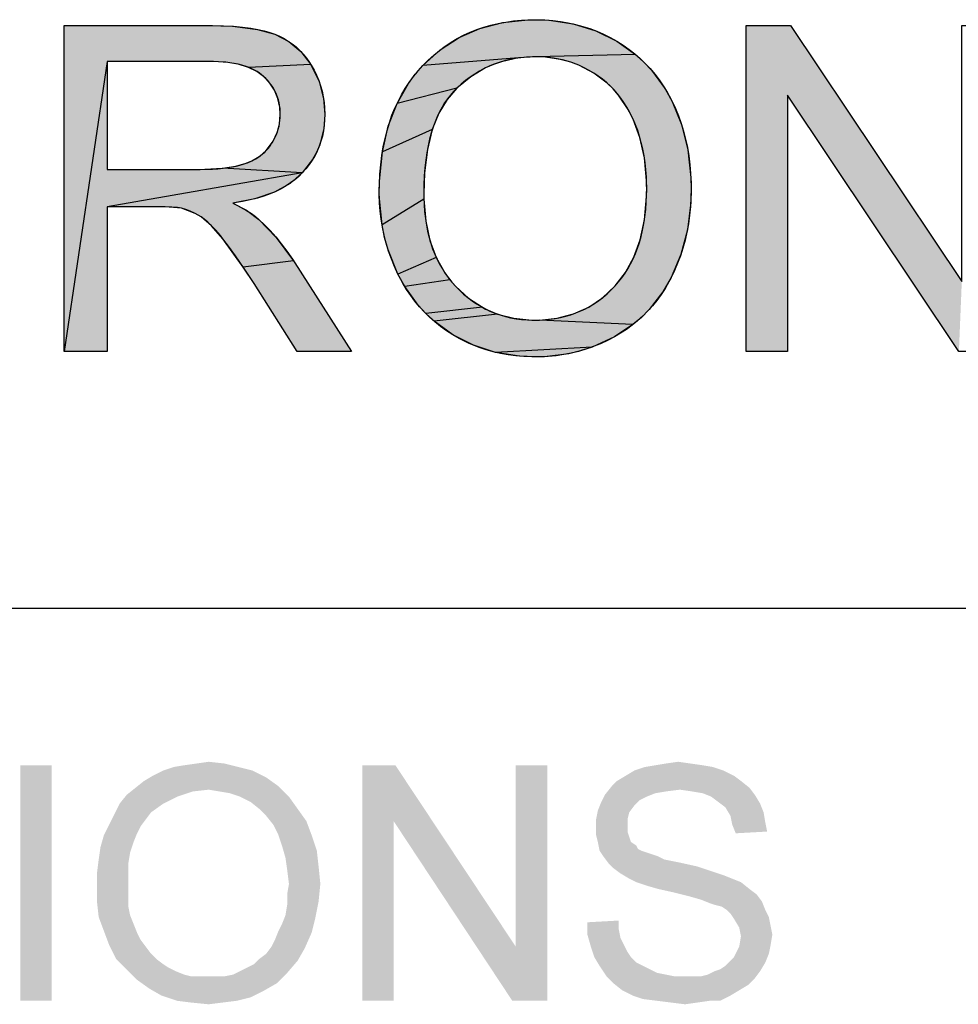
# Model space of a CAD drawing. Extents: x 0 to 1189, y 0 to 841.
# Tile 64 of 125: x 997 to 1009, y 65 to 77. Entities that reach past the tile are written whole.
import ezdxf

# ---------------------------------------------------------------- set-up
doc = ezdxf.new("R2010")
doc.units = 0
doc.header["$LTSCALE"] = 65.395
doc.header["$MEASUREMENT"] = 0
doc.layers.get('0').update_dxf_attribs({"linetype": 'CONTINUOUS'})

msp = doc.modelspace()

# ---------------------------------------------------------------- linework, layer by layer
at = {"linetype": 'Continuous'}
for p, q in [((999.24523, 77.42201), (999.55001, 77.41215)), ((999.55001, 77.41215), (999.86683, 77.37203)), ((999.86683, 77.37203), (1000.08913, 77.30978)), ((1002.43486, 77.26733), (1002.69951, 77.3836)), ((1002.69951, 77.3836), (1002.9889, 77.45925)), ((1002.9889, 77.45925), (1003.30758, 77.49357)), ((1003.30758, 77.49357), (1003.40575, 77.49543)), ((1003.40575, 77.49543), (1003.58137, 77.4888)), ((1003.58137, 77.4888), (1003.8875, 77.44263)), ((1003.8875, 77.44263), (1004.17376, 77.35333)), ((1000.08913, 77.30978), (1000.26571, 77.21835)), ((1002.19285, 77.1101), (1002.43486, 77.26733)), ((1004.17376, 77.35333), (1004.44192, 77.22086)), ((1000.26571, 77.21835), (1000.41764, 77.09015)), ((1004.44192, 77.22086), (1004.68045, 77.052)), ((1000.41764, 77.09015), (1000.54662, 76.92273)), ((1001.97216, 76.91062), (1002.19285, 77.1101)), ((1003.19071, 77.00799), (1001.97216, 76.91062)), ((1003.19071, 77.00799), (1002.97436, 76.96072)), ((1003.40853, 77.02268), (1003.19071, 77.00799)), ((1004.68045, 77.052), (1003.40853, 77.02268)), ((1003.53282, 77.01775), (1003.40853, 77.02268)), ((1003.7511, 76.98306), (1003.53282, 77.01775)), ((1004.68045, 77.052), (1004.78693, 76.95544)), ((997.9538, 76.96282), (997.40466, 73.27019)), ((999.27024, 76.96282), (997.9538, 76.96282)), ((997.9538, 76.96282), (997.9538, 75.58926)), ((999.46163, 76.95341), (999.27024, 76.96282)), ((999.61984, 76.92773), (999.46163, 76.95341)), ((999.74999, 76.88826), (999.61984, 76.92773)), ((1000.54662, 76.92273), (999.74999, 76.88826)), ((999.85655, 76.8366), (999.74999, 76.88826)), ((1000.54662, 76.92273), (1000.5511, 76.91549)), ((1000.5511, 76.91549), (1000.65027, 76.71036)), ((1001.87614, 76.8011), (1001.97216, 76.91062)), ((1002.77166, 76.88092), (1002.58224, 76.7685)), ((1002.87135, 76.9249), (1002.77166, 76.88092)), ((1002.97436, 76.96072), (1002.87135, 76.9249)), ((1003.85532, 76.95335), (1003.7511, 76.98306)), ((1003.95637, 76.91541), (1003.85532, 76.95335)), ((1004.14907, 76.81492), (1003.95637, 76.91541)), ((1004.78693, 76.95544), (1004.88508, 76.85066)), ((999.94315, 76.77333), (999.85655, 76.8366)), ((1000.02391, 76.68868), (999.94315, 76.77333)), ((1001.78924, 76.68421), (1001.87614, 76.8011)), ((1002.58224, 76.7685), (1002.4042, 76.62161)), ((1004.31875, 76.68688), (1004.14907, 76.81492)), ((1004.88508, 76.85066), (1005.05631, 76.61639)), ((1000.08498, 76.59577), (1000.02391, 76.68868)), ((1000.65027, 76.71036), (1000.70744, 76.49116)), ((1001.64279, 76.42823), (1001.78924, 76.68421)), ((1002.4042, 76.62161), (1001.64279, 76.42823)), ((1002.4042, 76.62161), (1002.27998, 76.47915)), ((1004.39462, 76.61322), (1004.31875, 76.68688)), ((1000.12735, 76.49378), (1000.08498, 76.59577)), ((1000.15124, 76.38183), (1000.12735, 76.49378)), ((1004.46449, 76.53311), (1004.39462, 76.61322)), ((1004.58645, 76.35295), (1004.46449, 76.53311)), ((1005.05631, 76.61639), (1005.14575, 76.45439)), ((1000.15682, 76.28909), (1000.15124, 76.38183)), ((1000.70744, 76.49116), (1000.72319, 76.28909)), ((1001.53163, 76.13884), (1001.64279, 76.42823)), ((1002.27998, 76.47915), (1002.17578, 76.30551)), ((1005.14575, 76.45439), (1005.26572, 76.15857)), ((1000.14678, 76.17033), (1000.15682, 76.28909)), ((1000.72319, 76.28909), (1000.71087, 76.1111)), ((1002.17578, 76.30551), (1002.09177, 76.0959)), ((1004.64985, 76.22819), (1004.58645, 76.35295)), ((1000.13423, 76.11309), (1000.14678, 76.17033)), ((1001.45654, 75.81096), (1001.53163, 76.13884)), ((1004.73547, 75.99584), (1004.64985, 76.22819)), ((1005.26572, 76.15857), (1005.34558, 75.83647)), ((1000.06641, 75.94957), (1000.11665, 76.05723)), ((1000.11665, 76.05723), (1000.13423, 76.11309)), ((1000.71087, 76.1111), (1000.65962, 75.90278)), ((1002.09177, 76.0959), (1001.45654, 75.81096)), ((1002.09177, 76.0959), (1002.02967, 75.84424)), ((1004.79278, 75.73715), (1004.73547, 75.99584)), ((999.9785, 75.8301), (1000.0465, 75.91691)), ((1000.0465, 75.91691), (1000.06641, 75.94957)), ((1000.65962, 75.90278), (1000.61905, 75.80604)), ((999.79523, 75.69786), (999.89514, 75.75728)), ((999.89514, 75.75728), (999.9785, 75.8301)), ((1000.61905, 75.80604), (1000.56846, 75.71413)), ((1001.42013, 75.43856), (1001.45654, 75.81096)), ((1002.02967, 75.84424), (1001.99261, 75.54351)), ((1005.34558, 75.83647), (1005.38413, 75.48454)), ((999.41884, 75.60273), (999.59176, 75.62979)), ((999.59176, 75.62979), (999.72373, 75.66756)), ((999.72373, 75.66756), (999.79523, 75.69786)), ((1000.56846, 75.71413), (1000.43713, 75.54472)), ((1004.82001, 75.44875), (1004.79278, 75.73715)), ((1000.43713, 75.54472), (997.9538, 75.11355)), ((999.13509, 75.58927), (999.19694, 75.58982)), ((999.19694, 75.58982), (999.41884, 75.60273)), ((1000.43713, 75.54472), (999.41884, 75.60273)), ((1000.43713, 75.54472), (1000.28065, 75.41106)), ((1001.99261, 75.54351), (1001.98382, 75.28372)), ((1000.28065, 75.41106), (1000.08187, 75.30057)), ((1001.41727, 75.29242), (1001.42013, 75.43856)), ((1004.82193, 75.34375), (1004.82001, 75.44875)), ((1005.38413, 75.48454), (1005.38743, 75.34079)), ((1000.08187, 75.30057), (999.8328, 75.21409)), ((1001.41849, 75.21456), (1001.41727, 75.29242)), ((1001.98382, 75.28372), (1001.98487, 75.20774)), ((1004.7941, 74.94743), (1004.8202, 75.24019)), ((1004.8202, 75.24019), (1004.82193, 75.34375)), ((1005.38743, 75.34079), (1005.3825, 75.16679)), ((999.8328, 75.21409), (999.55356, 75.15896)), ((999.55356, 75.15896), (999.7245, 75.06824)), ((1001.45183, 74.88393), (1001.41849, 75.21456)), ((1001.98487, 75.20774), (1001.45183, 74.88393)), ((1001.98487, 75.20774), (1002.00893, 74.92875)), ((1005.3825, 75.16679), (1005.34035, 74.82064)), ((998.69083, 75.11226), (998.59082, 75.11355)), ((998.89723, 75.09423), (998.69083, 75.11226)), ((999.07096, 75.0278), (998.89723, 75.09423)), ((999.14762, 74.98305), (999.07096, 75.0278)), ((999.7245, 75.06824), (999.8852, 74.95225)), ((999.2812, 74.87205), (999.14762, 74.98305)), ((999.42602, 74.70569), (999.2812, 74.87205)), ((999.8852, 74.95225), (1000.10516, 74.72091)), ((1001.48559, 74.72279), (1001.45183, 74.88393)), ((1002.00893, 74.92875), (1002.06243, 74.68285)), ((1004.73932, 74.6921), (1004.7941, 74.94743)), ((1005.34035, 74.82064), (1005.25696, 74.50333)), ((999.68437, 74.34555), (999.42602, 74.70569)), ((1000.10516, 74.72091), (1000.32643, 74.42293)), ((1001.53073, 74.56442), (1001.48559, 74.72279)), ((1002.06243, 74.68285), (1002.14339, 74.46542)), ((1004.65831, 74.4693), (1004.73932, 74.6921)), ((1001.65513, 74.25625), (1001.53073, 74.56442)), ((1005.25696, 74.50333), (1005.13304, 74.21084)), ((1000.32643, 74.42293), (999.68437, 74.34555)), ((1002.14339, 74.46542), (1001.65513, 74.25625)), ((1002.14339, 74.46542), (1002.25125, 74.27258)), ((1004.55219, 74.27484), (1004.65831, 74.4693)), ((999.82326, 74.13445), (999.68437, 74.34555)), ((1001.74187, 74.0965), (1001.65513, 74.25625)), ((1002.25125, 74.27258), (1002.31556, 74.18435)), ((1004.42069, 74.10539), (1004.55219, 74.27484)), ((1002.31556, 74.18435), (1001.74187, 74.0965)), ((1002.31556, 74.18435), (1002.3868, 74.10156)), ((1005.13304, 74.21084), (1005.02878, 74.03047)), ((1001.91163, 73.86024), (1001.74187, 74.0965)), ((1002.3868, 74.10156), (1002.55156, 73.95002)), ((1004.25943, 73.95436), (1004.42069, 74.10539)), ((1005.02878, 74.03047), (1004.85362, 73.80341)), ((1002.00941, 73.75401), (1001.91163, 73.86024)), ((1002.55156, 73.95002), (1002.72949, 73.83226)), ((1004.08376, 73.83632), (1004.25943, 73.95436)), ((1002.72949, 73.83226), (1002.00941, 73.75401)), ((1002.11582, 73.65573), (1002.00941, 73.75401)), ((1002.92246, 73.74632), (1002.11582, 73.65573)), ((1002.72949, 73.83226), (1002.82409, 73.78531)), ((1002.82409, 73.78531), (1002.92246, 73.74632)), ((1002.92246, 73.74632), (1003.13086, 73.69217)), ((1003.68395, 73.69423), (1003.89221, 73.74967)), ((1003.89221, 73.74967), (1004.08376, 73.83632)), ((1004.85362, 73.80341), (1004.75453, 73.70329)), ((1002.35496, 73.48282), (1002.11582, 73.65573)), ((1003.13086, 73.69217), (1003.35794, 73.66987)), ((1003.35794, 73.66987), (1003.39983, 73.66935)), ((1003.39983, 73.66935), (1003.45567, 73.67024)), ((1003.45567, 73.67024), (1003.68395, 73.69423)), ((1004.64771, 73.612), (1003.45567, 73.67024)), ((1004.64771, 73.612), (1004.41094, 73.45585)), ((1004.75453, 73.70329), (1004.64771, 73.612)), ((1002.61702, 73.34859), (1002.35496, 73.48282)), ((1004.41094, 73.45585), (1004.12718, 73.32628)), ((1002.89787, 73.25722), (1002.61702, 73.34859)), ((1004.12718, 73.32628), (1002.89787, 73.25722)), ((1003.20074, 73.20821), (1002.89787, 73.25722)), ((1003.83084, 73.24194), (1003.52147, 73.20267)), ((1003.9806, 73.27846), (1003.83084, 73.24194)), ((1004.12718, 73.32628), (1003.9806, 73.27846)), ((1003.40279, 73.19955), (1003.20074, 73.20821)), ((1003.52147, 73.20267), (1003.40279, 73.19955)), ((909, 70), (1037, 70)), ((909, 70), (1174, 70))]:
    msp.add_line(p, q, dxfattribs=at)
for points in [[(997.40466, 73.27019), (997.40466, 77.42201), (999.24523, 77.42201), (999.29435, 77.42178), (999.43522, 77.41839), (999.56242, 77.41126), (999.67688, 77.40077), (999.77953, 77.38729), (999.87124, 77.37115), (999.95288, 77.35266), (1000.02525, 77.33212), (1000.08913, 77.30978), (1000.14793, 77.28471), (1000.20402, 77.25605), (1000.25757, 77.22373), (1000.30866, 77.18774), (1000.35734, 77.14802), (1000.40374, 77.10444), (1000.44791, 77.05685), (1000.48993, 77.00506), (1000.52981, 76.94883), (1000.5511, 76.91549), (1000.58718, 76.85184), (1000.6189, 76.78698), (1000.64637, 76.72081), (1000.66963, 76.65323), (1000.68871, 76.5842), (1000.70363, 76.5136), (1000.71438, 76.44126), (1000.72092, 76.36703), (1000.72319, 76.29075), (1000.72319, 76.28909), (1000.72157, 76.22315), (1000.71577, 76.14988), (1000.70588, 76.07947), (1000.69199, 76.01171), (1000.67416, 75.94638), (1000.65241, 75.8833), (1000.62672, 75.8223), (1000.61239, 75.79252), (1000.59705, 75.76322), (1000.56338, 75.70604), (1000.5256, 75.65064), (1000.48358, 75.5969), (1000.43713, 75.54472), (1000.3916, 75.49967), (1000.34209, 75.45693), (1000.28841, 75.41647), (1000.23034, 75.37828), (1000.16763, 75.34237), (1000.1, 75.30878), (1000.02717, 75.27759), (999.94881, 75.24889), (999.86459, 75.2228), (999.77416, 75.19947), (999.67715, 75.17906), (999.57317, 75.16175), (999.55356, 75.15896), (999.56335, 75.15427), (999.65118, 75.10972), (999.72585, 75.06743), (999.78885, 75.02721), (999.84157, 74.98888), (999.8852, 74.95225), (999.95597, 74.8844), (1000.02684, 74.81029), (1000.09787, 74.72958), (1000.1691, 74.6419), (1000.24056, 74.54689), (1000.31228, 74.44411), (1000.34143, 74.40015), (1001.06353, 73.27019), (1000.3724, 73.27019), (999.82326, 74.13445), (999.69722, 74.32639), (999.58822, 74.48597), (999.49893, 74.61029), (999.42602, 74.70569), (999.3943, 74.74543), (999.33512, 74.81484), (999.28135, 74.87189), (999.23249, 74.91807), (999.18807, 74.95472), (999.14762, 74.98305), (999.11749, 75.00181), (999.06255, 75.03212), (999.0077, 75.05747), (998.95268, 75.07811), (998.89723, 75.09423), (998.8462, 75.10214), (998.77375, 75.10859), (998.67502, 75.11266), (998.59082, 75.11355), (997.9538, 75.11355), (997.9538, 73.27019), (997.40466, 73.27019)], [(1001.41727, 75.29242), (1001.41883, 75.40081), (1001.42478, 75.52703), (1001.43502, 75.64807), (1001.44939, 75.76415), (1001.46775, 75.8755), (1001.48998, 75.98233), (1001.51596, 76.08484), (1001.54561, 76.18324), (1001.57887, 76.2777), (1001.61566, 76.3684), (1001.65598, 76.45552), (1001.69979, 76.53921), (1001.7471, 76.61961), (1001.79795, 76.69685), (1001.85238, 76.77104), (1001.88096, 76.80704), (1001.91045, 76.8423), (1001.97216, 76.91062), (1002.04028, 76.97895), (1002.11031, 77.04267), (1002.1823, 77.10192), (1002.2563, 77.15683), (1002.33241, 77.20751), (1002.4107, 77.25405), (1002.49126, 77.29649), (1002.57412, 77.33484), (1002.65938, 77.36915), (1002.74719, 77.39943), (1002.83767, 77.42566), (1002.93099, 77.44783), (1003.02729, 77.46588), (1003.12673, 77.47974), (1003.22949, 77.48932), (1003.33575, 77.49449), (1003.40575, 77.49543), (1003.42328, 77.49537), (1003.5269, 77.4923), (1003.62799, 77.48472), (1003.72665, 77.47269), (1003.82302, 77.4563), (1003.91721, 77.43558), (1004.00933, 77.41057), (1004.09948, 77.38126), (1004.18777, 77.34766), (1004.27424, 77.30974), (1004.35893, 77.26749), (1004.44192, 77.22086), (1004.52168, 77.17055), (1004.59767, 77.11715), (1004.67003, 77.06064), (1004.73888, 77.00098), (1004.80432, 76.93809), (1004.83579, 76.90542), (1004.86643, 76.87193), (1004.92521, 76.80246), (1004.98074, 76.72958), (1005.03305, 76.65318), (1005.08219, 76.57312), (1005.12815, 76.48926), (1005.14575, 76.45439), (1005.1881, 76.36331), (1005.22646, 76.26969), (1005.26084, 76.17346), (1005.29121, 76.07449), (1005.31755, 75.97268), (1005.33981, 75.86792), (1005.35792, 75.76008), (1005.37181, 75.64904), (1005.38138, 75.53467), (1005.38652, 75.41683), (1005.38743, 75.34079), (1005.38556, 75.23301), (1005.3792, 75.11708), (1005.36845, 75.0046), (1005.35341, 74.89539), (1005.33417, 74.78931), (1005.31079, 74.68621), (1005.28333, 74.58596), (1005.25182, 74.48841), (1005.21627, 74.39346), (1005.17669, 74.30097), (1005.13304, 74.21084), (1005.10371, 74.15551), (1005.0556, 74.07283), (1005.00464, 73.99437), (1004.95079, 73.91995), (1004.89406, 73.84942), (1004.83438, 73.78263), (1004.77169, 73.71947), (1004.7392, 73.68921), (1004.70593, 73.65983), (1004.63708, 73.60372), (1004.56505, 73.55105), (1004.48971, 73.50177), (1004.41094, 73.45585), (1004.32196, 73.40968), (1004.23206, 73.36826), (1004.14114, 73.33148), (1004.04909, 73.29927), (1004.00259, 73.28486), (1003.95578, 73.27157), (1003.86121, 73.24838), (1003.76525, 73.22966), (1003.66776, 73.21543), (1003.56861, 73.20568), (1003.46765, 73.20047), (1003.40279, 73.19955), (1003.35942, 73.19994), (1003.25571, 73.20409), (1003.15496, 73.21271), (1003.05698, 73.22569), (1002.96161, 73.24297), (1002.86869, 73.2645), (1002.77807, 73.29025), (1002.68959, 73.32022), (1002.60314, 73.35442), (1002.56062, 73.37313), (1002.51857, 73.39291), (1002.43588, 73.43568), (1002.35496, 73.48282), (1002.27492, 73.5345), (1002.19875, 73.58917), (1002.12633, 73.64685), (1002.05751, 73.70761), (1001.99221, 73.77149), (1001.93034, 73.83854), (1001.87188, 73.9088), (1001.81677, 73.98236), (1001.76495, 74.05934), (1001.71639, 74.13988), (1001.67108, 74.22411), (1001.65513, 74.25625), (1001.61067, 74.35292), (1001.5709, 74.4505), (1001.53577, 74.54904), (1001.50521, 74.64862), (1001.49164, 74.69883), (1001.4792, 74.74931), (1001.45774, 74.85112), (1001.44082, 74.95411), (1001.42843, 75.05836), (1001.4206, 75.16398), (1001.41737, 75.27103), (1001.41727, 75.29242)], [(1006.09022, 73.27019), (1006.09022, 77.42201), (1006.6538, 77.42201), (1008.83455, 74.16246), (1008.83455, 77.42201), (1009.36142, 77.42201), (1009.36142, 73.27019), (1008.79783, 73.27019), (1006.61709, 76.53269), (1006.61709, 73.27019), (1006.09022, 73.27019)], [(1001.98382, 75.28372), (1001.98423, 75.23582), (1001.98759, 75.1413), (1001.99422, 75.05065), (1002.00399, 74.96369), (1002.0168, 74.88025), (1002.03255, 74.80016), (1002.05116, 74.72328), (1002.07256, 74.64945), (1002.09671, 74.57852), (1002.12355, 74.51037), (1002.15307, 74.44487), (1002.18525, 74.38189), (1002.22011, 74.32134), (1002.25766, 74.2631), (1002.29794, 74.20709), (1002.34098, 74.15325), (1002.3868, 74.10156), (1002.43806, 74.04933), (1002.49048, 74.00083), (1002.54409, 73.95592), (1002.59894, 73.9145), (1002.65508, 73.87646), (1002.71256, 73.84172), (1002.77148, 73.8102), (1002.80149, 73.79564), (1002.83189, 73.78187), (1002.8938, 73.75671), (1002.95731, 73.73471), (1003.02251, 73.71584), (1003.08951, 73.70012), (1003.15842, 73.68757), (1003.22936, 73.67824), (1003.30245, 73.67219), (1003.37782, 73.66949), (1003.39983, 73.66935), (1003.43543, 73.66971), (1003.51142, 73.67298), (1003.58498, 73.67959), (1003.65626, 73.68944), (1003.72537, 73.70247), (1003.79244, 73.71863), (1003.85757, 73.7379), (1003.92088, 73.76026), (1003.98247, 73.78571), (1004.04243, 73.81428), (1004.1008, 73.84599), (1004.15762, 73.88086), (1004.21297, 73.91896), (1004.2669, 73.96036), (1004.31947, 74.00515), (1004.37072, 74.05345), (1004.42069, 74.10539), (1004.46507, 74.1564), (1004.50689, 74.20982), (1004.54617, 74.26571), (1004.58297, 74.32418), (1004.61728, 74.38533), (1004.64911, 74.44927), (1004.67845, 74.51611), (1004.70526, 74.58599), (1004.72951, 74.65904), (1004.75114, 74.73542), (1004.77008, 74.81527), (1004.78625, 74.89876), (1004.79955, 74.98604), (1004.80988, 75.0773), (1004.81711, 75.1727), (1004.82112, 75.27242), (1004.82193, 75.34375), (1004.82154, 75.39126), (1004.81822, 75.48886), (1004.81158, 75.58307), (1004.80174, 75.67399), (1004.7888, 75.76175), (1004.77283, 75.84646), (1004.75391, 75.92825), (1004.73211, 76.00721), (1004.70747, 76.08345), (1004.68004, 76.15708), (1004.64985, 76.22819), (1004.63776, 76.25427), (1004.60495, 76.3194), (1004.56986, 76.38137), (1004.53251, 76.44034), (1004.49288, 76.49641), (1004.45096, 76.54969), (1004.40671, 76.60028), (1004.36009, 76.64827), (1004.31107, 76.69369), (1004.25962, 76.73657), (1004.20565, 76.77697), (1004.14907, 76.81492), (1004.08905, 76.85048), (1004.02802, 76.8826), (1003.96591, 76.91134), (1003.90262, 76.93676), (1003.8705, 76.94825), (1003.83807, 76.95891), (1003.77226, 76.97777), (1003.70507, 76.99335), (1003.63642, 77.00566), (1003.56618, 77.01468), (1003.49424, 77.02035), (1003.42049, 77.02263), (1003.40853, 77.02268), (1003.36685, 77.02216), (1003.29193, 77.01858), (1003.21895, 77.01163), (1003.14781, 77.00139), (1003.07839, 76.98789), (1003.01058, 76.97116), (1002.94428, 76.95122), (1002.87941, 76.92804), (1002.84746, 76.91523), (1002.81585, 76.90161), (1002.75363, 76.87192), (1002.69265, 76.83893), (1002.63285, 76.80257), (1002.57415, 76.76276), (1002.51651, 76.71941), (1002.45987, 76.6724), (1002.4042, 76.62161), (1002.36257, 76.57957), (1002.32296, 76.53456), (1002.28533, 76.48646), (1002.24966, 76.43515), (1002.21595, 76.38048), (1002.18422, 76.32227), (1002.15449, 76.26036), (1002.12681, 76.19456), (1002.10126, 76.12466), (1002.0779, 76.05045), (1002.05682, 75.97171), (1002.03814, 75.88822), (1002.02197, 75.79972), (1002.00845, 75.70597), (1001.99771, 75.60673), (1001.98992, 75.50171), (1001.98523, 75.39066), (1001.98382, 75.28372)], [(997.9538, 75.58926), (999.13509, 75.58926), (999.21518, 75.5902), (999.29179, 75.59302), (999.36273, 75.59758), (999.4283, 75.60375), (999.48876, 75.61139), (999.54438, 75.62038), (999.59543, 75.6306), (999.64216, 75.64193), (999.68485, 75.65429), (999.72373, 75.66756), (999.73876, 75.67325), (999.77577, 75.68877), (999.81072, 75.70561), (999.8437, 75.72375), (999.87481, 75.74319), (999.90415, 75.76392), (999.93179, 75.78597), (999.95781, 75.80935), (999.98226, 75.83411), (1000.00518, 75.86026), (1000.02658, 75.88784), (1000.0465, 75.91691), (1000.05573, 75.93158), (1000.07513, 75.9652), (1000.09236, 75.99914), (1000.10748, 76.03347), (1000.12055, 76.06824), (1000.1316, 76.10351), (1000.14065, 76.13933), (1000.14769, 76.17573), (1000.15274, 76.21278), (1000.15579, 76.25054), (1000.15682, 76.28909), (1000.1559, 76.32745), (1000.15299, 76.36628), (1000.14816, 76.40375), (1000.14144, 76.43995), (1000.13286, 76.47497), (1000.12245, 76.50888), (1000.1102, 76.54177), (1000.09611, 76.57368), (1000.08836, 76.5893), (1000.08014, 76.60469), (1000.06231, 76.6348), (1000.04256, 76.66405), (1000.02084, 76.6925), (999.99709, 76.72018), (999.97122, 76.74711), (999.94315, 76.77333), (999.91757, 76.79473), (999.89012, 76.81498), (999.86071, 76.83409), (999.82922, 76.85205), (999.79555, 76.86885), (999.75956, 76.88447), (999.72114, 76.89886), (999.68014, 76.91199), (999.63641, 76.92379), (999.58979, 76.9342), (999.54012, 76.94315), (999.48724, 76.95054), (999.43097, 76.95629), (999.37112, 76.9603), (999.30751, 76.96246), (999.2675, 76.96282)]]:
    msp.add_lwpolyline(points, dxfattribs=at)
for points in [[(999.24523, 77.42201), (997.9538, 76.96282), (997.40466, 77.42201)], [(997.40466, 73.27019), (997.40466, 77.42201), (997.9538, 76.96282)], [(999.55001, 77.41215), (997.9538, 76.96282), (999.24523, 77.42201)], [(999.86683, 77.37203), (997.9538, 76.96282), (999.55001, 77.41215)], [(1000.08913, 77.30978), (997.9538, 76.96282), (999.86683, 77.37203)], [(1002.43486, 77.26733), (1002.69951, 77.3836), (1004.17376, 77.35333)], [(1002.69951, 77.3836), (1002.9889, 77.45925), (1003.8875, 77.44263)], [(1003.8875, 77.44263), (1004.17376, 77.35333), (1002.69951, 77.3836)], [(1002.9889, 77.45925), (1003.30758, 77.49357), (1003.58137, 77.4888)], [(1003.58137, 77.4888), (1003.8875, 77.44263), (1002.9889, 77.45925)], [(1003.40575, 77.49543), (1003.58137, 77.4888), (1003.30758, 77.49357)], [(1006.61709, 76.53269), (1006.09022, 73.27019), (1006.6538, 77.42201)], [(1006.09022, 73.27019), (1006.09022, 77.42201), (1006.6538, 77.42201)], [(1006.6538, 77.42201), (1008.83455, 74.16246), (1006.61709, 76.53269)], [(1000.26571, 77.21835), (997.9538, 76.96282), (1000.08913, 77.30978)], [(1002.19285, 77.1101), (1002.43486, 77.26733), (1004.44192, 77.22086)], [(1004.17376, 77.35333), (1004.44192, 77.22086), (1002.43486, 77.26733)], [(1000.41764, 77.09015), (997.9538, 76.96282), (1000.26571, 77.21835)], [(1004.44192, 77.22086), (1004.68045, 77.052), (1002.19285, 77.1101)], [(997.9538, 76.96282), (1000.41764, 77.09015), (999.13088, 76.96282)], [(999.13088, 76.96282), (1000.41764, 77.09015), (999.2675, 76.96282)], [(999.2675, 76.96282), (1000.41764, 77.09015), (999.27024, 76.96282)], [(999.27024, 76.96282), (1000.41764, 77.09015), (999.46163, 76.95341)], [(999.46163, 76.95341), (1000.41764, 77.09015), (999.61984, 76.92773)], [(1000.41764, 77.09015), (1000.54662, 76.92273), (999.61984, 76.92773)], [(1001.97216, 76.91062), (1002.19285, 77.1101), (1003.19071, 77.00799)], [(1001.97216, 76.91062), (1003.19071, 77.00799), (1002.97436, 76.96072)], [(1004.68045, 77.052), (1003.40853, 77.02268), (1002.19285, 77.1101)], [(1003.40853, 77.02268), (1003.19071, 77.00799), (1002.19285, 77.1101)], [(1003.40853, 77.02268), (1004.68045, 77.052), (1003.53282, 77.01775)], [(1003.53282, 77.01775), (1004.68045, 77.052), (1003.7511, 76.98306)], [(1004.68045, 77.052), (1004.78693, 76.95544), (1003.7511, 76.98306)], [(997.40466, 73.27019), (997.9538, 76.96282), (997.9538, 76.81997)], [(999.74999, 76.88826), (999.61984, 76.92773), (1000.54662, 76.92273)], [(999.74999, 76.88826), (1000.54662, 76.92273), (1000.5511, 76.91549)], [(999.74999, 76.88826), (1000.5511, 76.91549), (999.85655, 76.8366)], [(999.85655, 76.8366), (1000.5511, 76.91549), (999.94315, 76.77333)], [(1000.5511, 76.91549), (1000.65027, 76.71036), (999.94315, 76.77333)], [(1001.87614, 76.8011), (1001.97216, 76.91062), (1002.77166, 76.88092)], [(1002.77166, 76.88092), (1002.58224, 76.7685), (1001.87614, 76.8011)], [(1002.87135, 76.9249), (1001.97216, 76.91062), (1002.97436, 76.96072)], [(1002.87135, 76.9249), (1002.77166, 76.88092), (1001.97216, 76.91062)], [(1003.85532, 76.95335), (1003.7511, 76.98306), (1004.78693, 76.95544)], [(1003.85532, 76.95335), (1004.78693, 76.95544), (1003.95637, 76.91541)], [(1004.78693, 76.95544), (1004.88508, 76.85066), (1003.95637, 76.91541)], [(1004.14907, 76.81492), (1003.95637, 76.91541), (1004.88508, 76.85066)], [(997.9538, 75.58927), (997.40466, 73.27019), (997.9538, 76.81997)], [(1000.02391, 76.68868), (999.94315, 76.77333), (1000.65027, 76.71036)], [(1001.78924, 76.68421), (1001.87614, 76.8011), (1002.58224, 76.7685)], [(1002.58224, 76.7685), (1002.4042, 76.62161), (1001.78924, 76.68421)], [(1004.14907, 76.81492), (1004.88508, 76.85066), (1004.31875, 76.68688)], [(1004.88508, 76.85066), (1005.05631, 76.61639), (1004.31875, 76.68688)], [(1000.02391, 76.68868), (1000.65027, 76.71036), (1000.08498, 76.59577)], [(1000.08498, 76.59577), (1000.65027, 76.71036), (1000.12735, 76.49378)], [(1000.65027, 76.71036), (1000.70744, 76.49116), (1000.12735, 76.49378)], [(1001.64279, 76.42823), (1001.78924, 76.68421), (1002.4042, 76.62161)], [(1001.64279, 76.42823), (1002.4042, 76.62161), (1002.27998, 76.47915)], [(1004.39462, 76.61322), (1004.31875, 76.68688), (1005.05631, 76.61639)], [(1000.15124, 76.38183), (1000.12735, 76.49378), (1000.70744, 76.49116)], [(1004.39462, 76.61322), (1005.05631, 76.61639), (1004.46449, 76.53311)], [(1005.05631, 76.61639), (1005.14575, 76.45439), (1004.46449, 76.53311)], [(1004.58645, 76.35295), (1004.46449, 76.53311), (1005.14575, 76.45439)], [(1006.61709, 76.53269), (1006.61709, 73.27019), (1006.09022, 73.27019)], [(1008.79783, 73.27019), (1006.61709, 76.53269), (1008.83455, 74.16246)], [(1000.15124, 76.38183), (1000.70744, 76.49116), (1000.15682, 76.28909)], [(1000.70744, 76.49116), (1000.72319, 76.28909), (1000.15682, 76.28909)], [(1001.53163, 76.13884), (1001.64279, 76.42823), (1002.17578, 76.30551)], [(1002.27998, 76.47915), (1002.17578, 76.30551), (1001.64279, 76.42823)], [(1004.58645, 76.35295), (1005.14575, 76.45439), (1004.64985, 76.22819)], [(1005.14575, 76.45439), (1005.26572, 76.15857), (1004.64985, 76.22819)], [(1000.14678, 76.17033), (1000.72319, 76.28909), (1000.13423, 76.11309)], [(1000.72319, 76.28909), (1000.71087, 76.1111), (1000.13423, 76.11309)], [(1000.14678, 76.17033), (1000.15682, 76.28909), (1000.72319, 76.28909)], [(1002.17578, 76.30551), (1002.09177, 76.0959), (1001.53163, 76.13884)], [(1001.45654, 75.81096), (1001.53163, 76.13884), (1002.09177, 76.0959)], [(1004.73547, 75.99584), (1004.64985, 76.22819), (1005.26572, 76.15857)], [(1005.26572, 76.15857), (1005.34558, 75.83647), (1004.73547, 75.99584)], [(1000.06641, 75.94957), (1000.71087, 76.1111), (1000.0465, 75.91691)], [(1000.71087, 76.1111), (1000.65962, 75.90278), (1000.0465, 75.91691)], [(1000.11665, 76.05723), (1000.71087, 76.1111), (1000.06641, 75.94957)], [(1000.11665, 76.05723), (1000.13423, 76.11309), (1000.71087, 76.1111)], [(1001.45654, 75.81096), (1002.09177, 76.0959), (1002.02967, 75.84424)], [(1004.79278, 75.73715), (1004.73547, 75.99584), (1005.34558, 75.83647)], [(999.9785, 75.8301), (1000.0465, 75.91691), (1000.65962, 75.90278)], [(1000.65962, 75.90278), (1000.61905, 75.80604), (999.9785, 75.8301)], [(999.79523, 75.69786), (999.89514, 75.75728), (1000.56846, 75.71413)], [(999.89514, 75.75728), (999.9785, 75.8301), (1000.61905, 75.80604)], [(1000.61905, 75.80604), (1000.56846, 75.71413), (999.89514, 75.75728)], [(1001.42013, 75.43856), (1001.45654, 75.81096), (1001.99261, 75.54351)], [(1002.02967, 75.84424), (1001.99261, 75.54351), (1001.45654, 75.81096)], [(1005.34558, 75.83647), (1005.38413, 75.48454), (1004.79278, 75.73715)], [(999.59176, 75.62979), (1000.56846, 75.71413), (999.41884, 75.60273)], [(1000.56846, 75.71413), (1000.43713, 75.54472), (999.41884, 75.60273)], [(999.72373, 75.66756), (1000.56846, 75.71413), (999.59176, 75.62979)], [(999.79523, 75.69786), (1000.56846, 75.71413), (999.72373, 75.66756)], [(1004.82001, 75.44875), (1004.79278, 75.73715), (1005.38413, 75.48454)], [(997.9538, 75.11355), (997.40466, 73.27019), (998.07666, 75.58927)], [(998.07666, 75.58927), (997.40466, 73.27019), (997.9538, 75.58927)], [(1000.43713, 75.54472), (997.9538, 75.11355), (999.13509, 75.58927)], [(999.13509, 75.58927), (997.9538, 75.11355), (998.07666, 75.58927)], [(997.9538, 75.11355), (1000.43713, 75.54472), (1000.28065, 75.41106)], [(999.13509, 75.58927), (999.19694, 75.58982), (1000.43713, 75.54472)], [(999.41884, 75.60273), (1000.43713, 75.54472), (999.19694, 75.58982)], [(1001.42013, 75.43856), (1001.99261, 75.54351), (1001.41727, 75.29242)], [(1001.99261, 75.54351), (1001.98382, 75.28372), (1001.41727, 75.29242)], [(1000.08187, 75.30057), (997.9538, 75.11355), (1000.28065, 75.41106)], [(1004.82001, 75.44875), (1005.38413, 75.48454), (1004.82193, 75.34375)], [(1005.38413, 75.48454), (1005.38743, 75.34079), (1004.82193, 75.34375)], [(999.8328, 75.21409), (997.9538, 75.11355), (1000.08187, 75.30057)], [(1001.41849, 75.21456), (1001.41727, 75.29242), (1001.98382, 75.28372)], [(1001.98382, 75.28372), (1001.98487, 75.20774), (1001.41849, 75.21456)], [(1004.7941, 74.94743), (1004.8202, 75.24019), (1005.3825, 75.16679)], [(1004.8202, 75.24019), (1004.82193, 75.34375), (1005.38743, 75.34079)], [(1005.38743, 75.34079), (1005.3825, 75.16679), (1004.8202, 75.24019)], [(999.55356, 75.15896), (997.9538, 75.11355), (999.8328, 75.21409)], [(997.9538, 75.11355), (999.55356, 75.15896), (998.59082, 75.11355)], [(998.59082, 75.11355), (999.55356, 75.15896), (998.69083, 75.11226)], [(998.69083, 75.11226), (999.55356, 75.15896), (998.89723, 75.09423)], [(999.55356, 75.15896), (999.7245, 75.06824), (998.89723, 75.09423)], [(1001.45183, 74.88393), (1001.41849, 75.21456), (1001.98487, 75.20774)], [(1001.45183, 74.88393), (1001.98487, 75.20774), (1002.00893, 74.92875)], [(1005.3825, 75.16679), (1005.34035, 74.82064), (1004.7941, 74.94743)], [(997.9538, 75.11355), (997.9538, 73.27019), (997.40466, 73.27019)], [(999.07096, 75.0278), (998.89723, 75.09423), (999.7245, 75.06824)], [(999.07096, 75.0278), (999.7245, 75.06824), (999.14762, 74.98305)], [(999.7245, 75.06824), (999.8852, 74.95225), (999.14762, 74.98305)], [(999.2812, 74.87205), (999.14762, 74.98305), (999.8852, 74.95225)], [(999.8852, 74.95225), (1000.10516, 74.72091), (999.2812, 74.87205)], [(999.42602, 74.70569), (999.2812, 74.87205), (1000.10516, 74.72091)], [(1001.45183, 74.88393), (1002.00893, 74.92875), (1001.48559, 74.72279)], [(1002.00893, 74.92875), (1002.06243, 74.68285), (1001.48559, 74.72279)], [(1004.73932, 74.6921), (1004.7941, 74.94743), (1005.34035, 74.82064)], [(1005.34035, 74.82064), (1005.25696, 74.50333), (1004.73932, 74.6921)], [(1000.10516, 74.72091), (1000.32643, 74.42293), (999.42602, 74.70569)], [(999.68437, 74.34555), (999.42602, 74.70569), (1000.32643, 74.42293)], [(1001.53073, 74.56442), (1001.48559, 74.72279), (1002.06243, 74.68285)], [(1002.06243, 74.68285), (1002.14339, 74.46542), (1001.53073, 74.56442)], [(1004.65831, 74.4693), (1004.73932, 74.6921), (1005.25696, 74.50333)], [(1001.65513, 74.25625), (1001.53073, 74.56442), (1002.14339, 74.46542)], [(1004.65831, 74.4693), (1005.25696, 74.50333), (1004.55219, 74.27484)], [(1005.25696, 74.50333), (1005.13304, 74.21084), (1004.55219, 74.27484)], [(999.68437, 74.34555), (1000.32643, 74.42293), (1000.34143, 74.40015)], [(999.68437, 74.34555), (1000.34143, 74.40015), (999.82326, 74.13445)], [(999.82326, 74.13445), (1000.34143, 74.40015), (1000.3724, 73.27019)], [(1000.34143, 74.40015), (1001.06353, 73.27019), (1000.3724, 73.27019)], [(1001.65513, 74.25625), (1002.14339, 74.46542), (1002.25125, 74.27258)], [(1002.25125, 74.27258), (1002.31556, 74.18435), (1001.65513, 74.25625)], [(1001.74187, 74.0965), (1001.65513, 74.25625), (1002.31556, 74.18435)], [(1004.42069, 74.10539), (1004.55219, 74.27484), (1005.13304, 74.21084)], [(1001.74187, 74.0965), (1002.31556, 74.18435), (1002.3868, 74.10156)], [(1005.13304, 74.21084), (1005.02878, 74.03047), (1004.42069, 74.10539)], [(1002.3868, 74.10156), (1002.55156, 73.95002), (1001.74187, 74.0965)], [(1001.91163, 73.86024), (1001.74187, 74.0965), (1002.55156, 73.95002)], [(1004.25943, 73.95436), (1005.02878, 74.03047), (1004.08376, 73.83632)], [(1005.02878, 74.03047), (1004.85362, 73.80341), (1004.08376, 73.83632)], [(1004.25943, 73.95436), (1004.42069, 74.10539), (1005.02878, 74.03047)], [(1002.55156, 73.95002), (1002.72949, 73.83226), (1001.91163, 73.86024)], [(1002.00941, 73.75401), (1001.91163, 73.86024), (1002.72949, 73.83226)], [(1002.00941, 73.75401), (1002.72949, 73.83226), (1002.82409, 73.78531)], [(1002.82409, 73.78531), (1002.92246, 73.74632), (1002.00941, 73.75401)], [(1002.11582, 73.65573), (1002.00941, 73.75401), (1002.92246, 73.74632)], [(1002.11582, 73.65573), (1002.92246, 73.74632), (1003.13086, 73.69217)], [(1003.68395, 73.69423), (1003.89221, 73.74967), (1004.75453, 73.70329)], [(1003.89221, 73.74967), (1004.08376, 73.83632), (1004.85362, 73.80341)], [(1004.85362, 73.80341), (1004.75453, 73.70329), (1003.89221, 73.74967)], [(1003.35794, 73.66987), (1002.11582, 73.65573), (1003.13086, 73.69217)], [(1003.39983, 73.66935), (1002.11582, 73.65573), (1003.35794, 73.66987)], [(1002.11582, 73.65573), (1003.39983, 73.66935), (1004.64771, 73.612)], [(1002.35496, 73.48282), (1002.11582, 73.65573), (1004.64771, 73.612)], [(1004.64771, 73.612), (1004.41094, 73.45585), (1002.35496, 73.48282)], [(1003.45567, 73.67024), (1004.64771, 73.612), (1003.39983, 73.66935)], [(1003.68395, 73.69423), (1004.75453, 73.70329), (1003.45567, 73.67024)], [(1004.75453, 73.70329), (1004.64771, 73.612), (1003.45567, 73.67024)], [(1002.61702, 73.34859), (1002.35496, 73.48282), (1004.41094, 73.45585)], [(1004.41094, 73.45585), (1004.12718, 73.32628), (1002.61702, 73.34859)], [(1002.89787, 73.25722), (1002.61702, 73.34859), (1004.12718, 73.32628)], [(1002.89787, 73.25722), (1004.12718, 73.32628), (1003.9806, 73.27846)], [(1003.9806, 73.27846), (1003.83084, 73.24194), (1002.89787, 73.25722)], [(1003.20074, 73.20821), (1002.89787, 73.25722), (1003.83084, 73.24194)], [(1003.83084, 73.24194), (1003.52147, 73.20267), (1003.20074, 73.20821)], [(1003.40279, 73.19955), (1003.20074, 73.20821), (1003.52147, 73.20267)], [(997.24444, 68), (996.84444, 65), (996.84444, 68)], [(996.84444, 65), (997.24444, 68), (997.24444, 65)], [(999.62222, 67.97778), (998.66667, 67.93333), (998.8, 67.97778)], [(998.66667, 67.93333), (999.62222, 67.97778), (999.8, 67.93333)], [(998.8, 67.97778), (998.93333, 68), (999.44444, 68.02222)], [(998.8, 67.97778), (999.44444, 68.02222), (999.62222, 67.97778)], [(999.44444, 68.02222), (998.93333, 68), (999.08889, 68.02222)], [(999.08889, 68.02222), (999.24444, 68.04444), (999.44444, 68.02222)], [(1001.62222, 68), (1001.6, 67.28889), (1001.2, 65)], [(1001.62222, 68), (1001.2, 65), (1001.2, 68)], [(1001.6, 67.28889), (1001.62222, 68), (1003.15556, 65.68889)], [(1003.11111, 65), (1003.15556, 65.68889), (1003.55556, 68)], [(1003.11111, 65), (1003.55556, 68), (1003.55556, 65)], [(1003.55556, 68), (1003.15556, 65.68889), (1003.15556, 68)], [(1005.66667, 67.97778), (1004.66667, 67.93333), (1004.8, 67.97778)], [(1004.66667, 67.93333), (1005.66667, 67.97778), (1005.8, 67.93333)], [(1005.53333, 68), (1004.8, 67.97778), (1004.93333, 68)], [(1004.8, 67.97778), (1005.53333, 68), (1005.66667, 67.97778)], [(1005.37778, 68.02222), (1004.93333, 68), (1005.06667, 68.02222)], [(1004.93333, 68), (1005.37778, 68.02222), (1005.53333, 68)], [(1005.06667, 68.02222), (1005.22222, 68.04444), (1005.37778, 68.02222)], [(999.97778, 67.84444), (998.42222, 67.8), (998.53333, 67.86667)], [(998.42222, 67.8), (999.97778, 67.84444), (1000.13333, 67.73333)], [(999.8, 67.93333), (998.53333, 67.86667), (998.66667, 67.93333)], [(998.53333, 67.86667), (999.8, 67.93333), (999.97778, 67.84444)], [(1005.93333, 67.86667), (1004.44444, 67.8), (1004.55556, 67.86667)], [(1004.44444, 67.8), (1005.93333, 67.86667), (1006.02222, 67.8)], [(1005.8, 67.93333), (1004.55556, 67.86667), (1004.66667, 67.93333)], [(1004.55556, 67.86667), (1005.8, 67.93333), (1005.93333, 67.86667)], [(1000.13333, 67.73333), (998.31111, 67.71111), (998.42222, 67.8)], [(999.24444, 67.68889), (998.31111, 67.71111), (1000.13333, 67.73333)], [(999.37778, 67.66667), (999.24444, 67.68889), (1000.13333, 67.73333)], [(999.51111, 67.64444), (999.37778, 67.66667), (1000.13333, 67.73333)], [(999.64444, 67.6), (999.51111, 67.64444), (1000.13333, 67.73333)], [(999.64444, 67.6), (1000.13333, 67.73333), (1000.26667, 67.6)], [(1005.24444, 67.68889), (1004.28889, 67.62222), (1004.37778, 67.73333)], [(1006.02222, 67.8), (1004.37778, 67.73333), (1004.44444, 67.8)], [(1004.37778, 67.73333), (1006.02222, 67.8), (1006.13333, 67.71111)], [(1004.37778, 67.73333), (1006.13333, 67.71111), (1005.24444, 67.68889)], [(998.84444, 67.6), (998.11111, 67.51111), (998.2, 67.62222)], [(998.11111, 67.51111), (998.84444, 67.6), (998.66667, 67.51111)], [(999.24444, 67.68889), (998.2, 67.62222), (998.31111, 67.71111)], [(999.24444, 67.68889), (999.04444, 67.66667), (998.2, 67.62222)], [(998.2, 67.62222), (999.04444, 67.66667), (998.84444, 67.6)], [(1000.26667, 67.6), (999.77778, 67.53333), (999.64444, 67.6)], [(999.88889, 67.44444), (999.77778, 67.53333), (1000.26667, 67.6)], [(999.88889, 67.44444), (1000.26667, 67.6), (1000.37778, 67.44444)], [(1004.82222, 67.6), (1004.24444, 67.53333), (1004.28889, 67.62222)], [(1004.82222, 67.6), (1004.73333, 67.55556), (1004.24444, 67.53333)], [(1005.24444, 67.68889), (1005.06667, 67.66667), (1004.28889, 67.62222)], [(1005.06667, 67.66667), (1004.93333, 67.64444), (1004.28889, 67.62222)], [(1004.28889, 67.62222), (1004.93333, 67.64444), (1004.82222, 67.6)], [(1005.4, 67.66667), (1005.24444, 67.68889), (1006.13333, 67.71111)], [(1005.53333, 67.64444), (1005.4, 67.66667), (1006.13333, 67.71111)], [(1005.53333, 67.64444), (1006.13333, 67.71111), (1006.2, 67.62222)], [(1006.2, 67.62222), (1005.64444, 67.6), (1005.53333, 67.64444)], [(1005.73333, 67.53333), (1005.64444, 67.6), (1006.2, 67.62222)], [(1005.73333, 67.53333), (1006.2, 67.62222), (1006.26667, 67.51111)], [(998.66667, 67.51111), (998.51111, 67.4), (998.04444, 67.37778)], [(998.66667, 67.51111), (998.04444, 67.37778), (998.11111, 67.51111)], [(1004.66667, 67.48889), (1004.2, 67.42222), (1004.24444, 67.53333)], [(1004.2, 67.42222), (1004.66667, 67.48889), (1004.6, 67.4)], [(1004.24444, 67.53333), (1004.73333, 67.55556), (1004.66667, 67.48889)], [(1006.26667, 67.51111), (1005.82222, 67.46667), (1005.73333, 67.53333)], [(1005.82222, 67.46667), (1006.26667, 67.51111), (1006.31111, 67.4)], [(1006.31111, 67.4), (1005.88889, 67.35556), (1005.82222, 67.46667)], [(998.44444, 67.31111), (997.97778, 67.24445), (998.04444, 67.37778)], [(998.04444, 67.37778), (998.51111, 67.4), (998.44444, 67.31111)], [(1000.37778, 67.44444), (999.97778, 67.35556), (999.88889, 67.44444)], [(999.97778, 67.35556), (1000.37778, 67.44444), (1000.48889, 67.28889)], [(1000.48889, 67.28889), (1000.06667, 67.24445), (999.97778, 67.35556)], [(1004.6, 67.4), (1004.17778, 67.31111), (1004.2, 67.42222)], [(1004.17778, 67.31111), (1004.6, 67.4), (1004.57778, 67.31111)], [(1005.88889, 67.35556), (1006.31111, 67.4), (1006.33333, 67.26667)], [(1006.33333, 67.26667), (1005.91111, 67.24444), (1005.88889, 67.35556)], [(998.37778, 67.22222), (997.91111, 67.11111), (997.97778, 67.24445)], [(998.37778, 67.22222), (998.33333, 67.13333), (997.91111, 67.11111)], [(997.97778, 67.24445), (998.44444, 67.31111), (998.37778, 67.22222)], [(1000.13333, 67.11111), (1000.06667, 67.24445), (1000.48889, 67.28889)], [(1000.13333, 67.11111), (1000.48889, 67.28889), (1000.55556, 67.11111)], [(1001.2, 65), (1001.6, 67.28889), (1001.6, 65)], [(1003.15556, 65.68889), (1003.11111, 65), (1001.6, 67.28889)], [(1004.57778, 67.31111), (1004.57778, 67.22222), (1004.17778, 67.2)], [(1004.57778, 67.31111), (1004.17778, 67.2), (1004.17778, 67.31111)], [(1004.17778, 67.2), (1004.57778, 67.22222), (1004.57778, 67.15556)], [(1005.91111, 67.24444), (1006.33333, 67.26667), (1006.35556, 67.15556)], [(1006.35556, 67.15556), (1005.95556, 67.13333), (1005.91111, 67.24444)], [(998.28889, 67.02222), (997.86667, 66.95556), (997.91111, 67.11111)], [(997.91111, 67.11111), (998.33333, 67.13333), (998.28889, 67.02222)], [(1000.55556, 67.11111), (1000.17778, 66.97778), (1000.13333, 67.11111)], [(1000.17778, 66.97778), (1000.55556, 67.11111), (1000.62222, 66.91111)], [(1004.57778, 67.15556), (1004.17778, 67.11111), (1004.17778, 67.2)], [(1004.17778, 67.11111), (1004.57778, 67.15556), (1004.6, 67.08889)], [(1004.6, 67.08889), (1004.2, 67.02222), (1004.17778, 67.11111)], [(1004.2, 67.02222), (1004.6, 67.08889), (1004.62222, 67.02222)], [(997.86667, 66.95556), (998.28889, 67.02222), (998.24444, 66.88889)], [(1000.62222, 66.91111), (1000.22222, 66.82222), (1000.17778, 66.97778)], [(1004.62222, 67.02222), (1004.22222, 66.91111), (1004.2, 67.02222)], [(1004.62222, 67.02222), (1004.68889, 66.97778), (1004.22222, 66.91111)], [(1004.68889, 66.97778), (1004.71111, 66.93333), (1004.22222, 66.91111)], [(998.24444, 66.88889), (997.84444, 66.8), (997.86667, 66.95556)], [(997.84444, 66.8), (998.24444, 66.88889), (998.22222, 66.75556)], [(1000.22222, 66.82222), (1000.62222, 66.91111), (1000.64444, 66.71111)], [(1004.22222, 66.91111), (1004.71111, 66.93333), (1004.75556, 66.91111)], [(1004.75556, 66.91111), (1004.26667, 66.84444), (1004.22222, 66.91111)], [(1004.75556, 66.91111), (1004.82222, 66.88889), (1004.26667, 66.84444)], [(1004.82222, 66.88889), (1004.88889, 66.86667), (1004.26667, 66.84444)], [(1004.26667, 66.84444), (1004.88889, 66.86667), (1004.95556, 66.84444)], [(1004.95556, 66.84444), (1004.33333, 66.75555), (1004.26667, 66.84444)], [(1004.95556, 66.84444), (1005.04444, 66.8), (1004.33333, 66.75555)], [(998.22222, 66.75556), (997.82222, 66.62222), (997.84444, 66.8)], [(997.82222, 66.62222), (998.22222, 66.75556), (998.22222, 66.6)], [(1000.64444, 66.71111), (1000.24444, 66.66667), (1000.22222, 66.82222)], [(1005.04444, 66.8), (1005.15556, 66.77778), (1004.33333, 66.75555)], [(1004.33333, 66.75555), (1005.15556, 66.77778), (1005.26667, 66.75555)], [(1005.26667, 66.75555), (1004.4, 66.68889), (1004.33333, 66.75555)], [(1005.26667, 66.75555), (1005.46667, 66.71111), (1004.4, 66.68889)], [(998.22222, 66.6), (997.82222, 66.44444), (997.82222, 66.62222)], [(997.82222, 66.44444), (998.22222, 66.6), (998.22222, 66.44444)], [(1000.26667, 66.48889), (1000.24444, 66.66667), (1000.64444, 66.71111)], [(1000.26667, 66.48889), (1000.64444, 66.71111), (1000.66667, 66.48889)], [(1004.4, 66.68889), (1005.46667, 66.71111), (1005.66667, 66.64444)], [(1005.66667, 66.64444), (1004.48889, 66.62222), (1004.4, 66.68889)], [(1004.48889, 66.62222), (1005.66667, 66.64444), (1005.8, 66.6)], [(1005.8, 66.6), (1004.6, 66.55556), (1004.48889, 66.62222)], [(1004.6, 66.55556), (1005.8, 66.6), (1005.91111, 66.55556)], [(1000.66667, 66.48889), (1000.24444, 66.35556), (1000.26667, 66.48889)], [(1000.24444, 66.35556), (1000.66667, 66.48889), (1000.64444, 66.26667)], [(1005.91111, 66.55556), (1004.68889, 66.51111), (1004.6, 66.55556)], [(1004.68889, 66.51111), (1005.91111, 66.55556), (1006.02222, 66.51111)], [(1006.02222, 66.51111), (1004.82222, 66.46667), (1004.68889, 66.51111)], [(1004.97778, 66.42222), (1004.82222, 66.46667), (1006.02222, 66.51111)], [(1004.97778, 66.42222), (1006.02222, 66.51111), (1006.13333, 66.42222)], [(998.22222, 66.44444), (998.22222, 66.31111), (997.82222, 66.26667)], [(998.22222, 66.44444), (997.82222, 66.26667), (997.82222, 66.44444)], [(1000.64444, 66.26667), (1000.24444, 66.22222), (1000.24444, 66.35556)], [(1006.13333, 66.42222), (1005.17778, 66.37778), (1004.97778, 66.42222)], [(1005.17778, 66.37778), (1006.13333, 66.42222), (1006.22222, 66.35556)], [(1006.22222, 66.35556), (1005.35556, 66.33333), (1005.17778, 66.37778)], [(1005.51111, 66.28889), (1005.35556, 66.33333), (1006.22222, 66.35556)], [(1005.51111, 66.28889), (1006.22222, 66.35556), (1006.28889, 66.26667)], [(997.82222, 66.26667), (998.22222, 66.31111), (998.22222, 66.2)], [(998.22222, 66.2), (997.84444, 66.06667), (997.82222, 66.26667)], [(1000.22222, 66.08889), (1000.24444, 66.22222), (1000.64444, 66.26667)], [(1000.22222, 66.08889), (1000.64444, 66.26667), (1000.6, 66.04444)], [(1006.28889, 66.26667), (1005.62222, 66.24444), (1005.51111, 66.28889)], [(1005.68889, 66.22222), (1005.62222, 66.24444), (1006.28889, 66.26667)], [(1005.77778, 66.2), (1005.68889, 66.22222), (1006.28889, 66.26667)], [(1005.84444, 66.15556), (1005.77778, 66.2), (1006.28889, 66.26667)], [(1005.84444, 66.15556), (1006.28889, 66.26667), (1006.33333, 66.15556)], [(998.22222, 66.2), (998.24444, 66.08889), (997.84444, 66.06667)], [(997.84444, 66.06667), (998.24444, 66.08889), (998.28889, 65.97778)], [(1000.6, 66.04444), (1000.17778, 65.97778), (1000.22222, 66.08889)], [(1006.33333, 66.15556), (1005.88889, 66.11111), (1005.84444, 66.15556)], [(1005.88889, 66.11111), (1006.33333, 66.15556), (1006.37778, 66.06667)], [(1006.37778, 66.06667), (1005.93333, 66.04444), (1005.88889, 66.11111)], [(998.28889, 65.97778), (997.91111, 65.88889), (997.84444, 66.06667)], [(997.91111, 65.88889), (998.28889, 65.97778), (998.33333, 65.86667)], [(1000.13333, 65.88889), (1000.17778, 65.97778), (1000.6, 66.04444)], [(1000.13333, 65.88889), (1000.6, 66.04444), (1000.55556, 65.86667)], [(1004.06667, 66), (1004.46667, 66.02222), (1004.46667, 65.91111)], [(1004.46667, 65.91111), (1004.06667, 65.84444), (1004.06667, 66)], [(1005.93333, 66.04444), (1006.37778, 66.06667), (1006.4, 65.95556)], [(1006.4, 65.95556), (1006, 65.93333), (1005.93333, 66.04444)], [(998.33333, 65.86667), (997.97778, 65.71111), (997.91111, 65.88889)], [(998.33333, 65.86667), (998.37778, 65.77778), (997.97778, 65.71111)], [(1000.04444, 65.68889), (1000.08889, 65.77778), (1000.55556, 65.86667)], [(1000.04444, 65.68889), (1000.55556, 65.86667), (1000.46667, 65.66667)], [(1000.55556, 65.86667), (1000.08889, 65.77778), (1000.13333, 65.88889)], [(1004.06667, 65.84444), (1004.46667, 65.91111), (1004.48889, 65.8)], [(1004.48889, 65.8), (1004.11111, 65.68889), (1004.06667, 65.84444)], [(1006, 65.93333), (1006.4, 65.95556), (1006.42222, 65.84444)], [(1006.42222, 65.84444), (1006.02222, 65.82222), (1006, 65.93333)], [(1006.02222, 65.82222), (1006.42222, 65.84444), (1006.4, 65.71111)], [(997.97778, 65.71111), (998.37778, 65.77778), (998.44444, 65.68889)], [(998.44444, 65.68889), (998.06667, 65.53333), (997.97778, 65.71111)], [(1004.48889, 65.8), (1004.53333, 65.71111), (1004.11111, 65.68889)], [(1004.11111, 65.68889), (1004.53333, 65.71111), (1004.57778, 65.62222)], [(1006.4, 65.71111), (1006, 65.68889), (1006.02222, 65.82222)], [(1006, 65.68889), (1006.4, 65.71111), (1006.37778, 65.6)], [(998.44444, 65.68889), (998.51111, 65.6), (998.06667, 65.53333)], [(998.06667, 65.53333), (998.51111, 65.6), (998.57778, 65.53333)], [(999.88889, 65.53333), (999.97778, 65.6), (1000.46667, 65.66667)], [(999.88889, 65.53333), (1000.46667, 65.66667), (1000.37778, 65.51111)], [(1000.46667, 65.66667), (999.97778, 65.6), (1000.04444, 65.68889)], [(1004.57778, 65.62222), (1004.15556, 65.55556), (1004.11111, 65.68889)], [(1004.15556, 65.55556), (1004.57778, 65.62222), (1004.62222, 65.55556)], [(1005.88889, 65.51111), (1005.93333, 65.55556), (1006.37778, 65.6)], [(1005.88889, 65.51111), (1006.37778, 65.6), (1006.33333, 65.48889)], [(1006.37778, 65.6), (1005.93333, 65.55556), (1006, 65.68889)], [(998.57778, 65.53333), (998.2, 65.4), (998.06667, 65.53333)], [(998.57778, 65.53333), (998.66667, 65.46667), (998.2, 65.4)], [(998.66667, 65.46667), (998.73333, 65.42222), (998.2, 65.4)], [(999.64444, 65.37778), (999.73333, 65.42222), (1000.37778, 65.51111)], [(999.64444, 65.37778), (1000.37778, 65.51111), (1000.24444, 65.35556)], [(999.73333, 65.42222), (999.82222, 65.46667), (1000.37778, 65.51111)], [(1000.37778, 65.51111), (999.82222, 65.46667), (999.88889, 65.53333)], [(1004.62222, 65.55556), (1004.22222, 65.44444), (1004.15556, 65.55556)], [(1004.62222, 65.55556), (1004.68889, 65.48889), (1004.22222, 65.44444)], [(1004.22222, 65.44444), (1004.68889, 65.48889), (1004.77778, 65.44444)], [(1005.68889, 65.37778), (1005.75556, 65.4), (1006.33333, 65.48889)], [(1005.68889, 65.37778), (1006.33333, 65.48889), (1006.26667, 65.37778)], [(1005.75556, 65.4), (1005.82222, 65.44444), (1006.33333, 65.48889)], [(1006.33333, 65.48889), (1005.82222, 65.44444), (1005.88889, 65.51111)], [(998.2, 65.4), (998.73333, 65.42222), (998.82222, 65.37778)], [(998.82222, 65.37778), (998.33333, 65.26667), (998.2, 65.4)], [(998.82222, 65.37778), (998.93333, 65.33333), (998.33333, 65.26667)], [(998.93333, 65.33333), (999.02222, 65.31111), (998.33333, 65.26667)], [(999.44444, 65.31111), (999.55556, 65.33333), (1000.24444, 65.35556)], [(999.44444, 65.31111), (1000.24444, 65.35556), (1000.11111, 65.22222)], [(1000.24444, 65.35556), (999.55556, 65.33333), (999.64444, 65.37778)], [(1004.77778, 65.44444), (1004.31111, 65.31111), (1004.22222, 65.44444)], [(1004.77778, 65.44444), (1004.86667, 65.4), (1004.31111, 65.31111)], [(1004.86667, 65.4), (1004.95556, 65.35556), (1004.31111, 65.31111)], [(1004.95556, 65.35556), (1005.06667, 65.33333), (1004.31111, 65.31111)], [(1004.31111, 65.31111), (1005.06667, 65.33333), (1005.17778, 65.31111)], [(1005.51111, 65.31111), (1005.6, 65.33333), (1006.26667, 65.37778)], [(1005.51111, 65.31111), (1006.26667, 65.37778), (1006.2, 65.28889)], [(1006.26667, 65.37778), (1005.6, 65.33333), (1005.68889, 65.37778)], [(999.33333, 65.31111), (999.44444, 65.31111), (998.33333, 65.26667)], [(999.22222, 65.31111), (999.33333, 65.31111), (998.33333, 65.26667)], [(999.13333, 65.31111), (999.22222, 65.31111), (998.33333, 65.26667)], [(999.02222, 65.31111), (999.13333, 65.31111), (998.33333, 65.26667)], [(1000.11111, 65.22222), (998.33333, 65.26667), (999.44444, 65.31111)], [(1000.11111, 65.22222), (998.48889, 65.15556), (998.33333, 65.26667)], [(998.48889, 65.15556), (1000.11111, 65.22222), (999.95556, 65.13333)], [(1005.17778, 65.31111), (1004.4, 65.22222), (1004.31111, 65.31111)], [(1005.51111, 65.31111), (1006.2, 65.28889), (1004.4, 65.22222)], [(1005.4, 65.31111), (1005.51111, 65.31111), (1004.4, 65.22222)], [(1005.31111, 65.31111), (1005.4, 65.31111), (1004.4, 65.22222)], [(1005.17778, 65.31111), (1005.31111, 65.31111), (1004.4, 65.22222)], [(1004.4, 65.22222), (1006.2, 65.28889), (1006.11111, 65.2)], [(1006.11111, 65.2), (1004.51111, 65.13333), (1004.4, 65.22222)], [(999.95556, 65.13333), (998.64444, 65.06667), (998.48889, 65.15556)], [(998.64444, 65.06667), (999.95556, 65.13333), (999.77778, 65.04444)], [(1004.51111, 65.13333), (1006.11111, 65.2), (1006, 65.13333)], [(1006, 65.13333), (1004.64444, 65.06667), (1004.51111, 65.13333)], [(1004.64444, 65.06667), (1006, 65.13333), (1005.88889, 65.06667)], [(999.77778, 65.04444), (998.84444, 65), (998.64444, 65.06667)], [(998.84444, 65), (999.77778, 65.04444), (999.6, 65)], [(999.6, 65), (999.02222, 64.97778), (998.84444, 65)], [(999.02222, 64.97778), (999.6, 65), (999.42222, 64.97778)], [(999.42222, 64.97778), (999.24444, 64.95556), (999.02222, 64.97778)], [(1005.88889, 65.06667), (1004.77778, 65.02222), (1004.64444, 65.06667)], [(1004.95556, 65), (1004.77778, 65.02222), (1005.88889, 65.06667)], [(1005.62222, 65), (1004.95556, 65), (1005.88889, 65.06667)], [(1005.62222, 65), (1005.13333, 64.97778), (1004.95556, 65)], [(1005.13333, 64.97778), (1005.62222, 65), (1005.46667, 64.97778)], [(1005.46667, 64.97778), (1005.31111, 64.95556), (1005.13333, 64.97778)], [(1005.62222, 65), (1005.88889, 65.06667), (1005.75556, 65)]]:
    msp.add_solid(points, dxfattribs=at)

doc.saveas('drawing.dxf')
